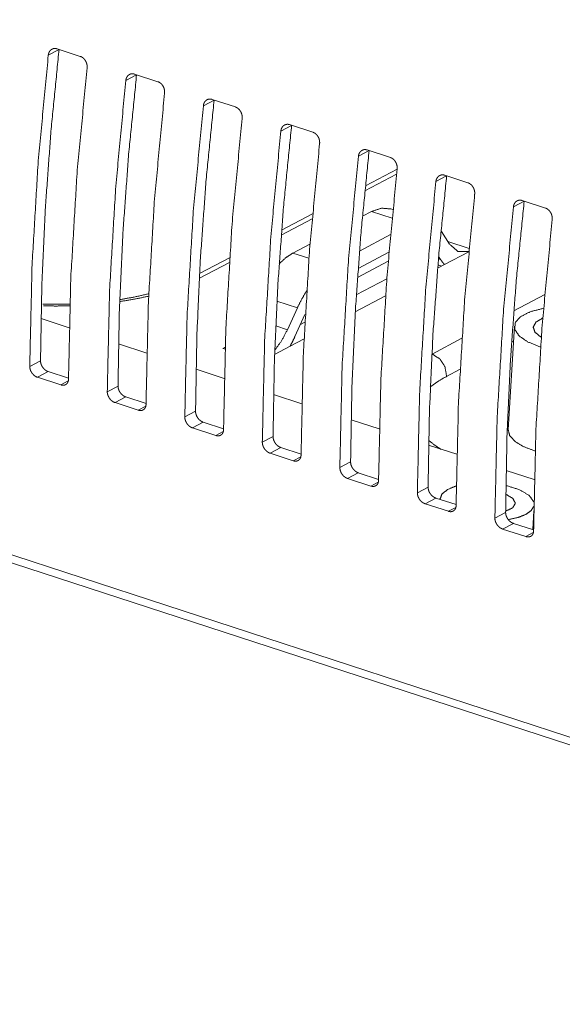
# Model space of a CAD drawing. Header units: millimetres. Extents: x 0 to 2122, y 0 to 1639.
# Tile 70 of 85: x 1370 to 1398, y 1207 to 1259. Entities that reach past the tile are written whole.
import ezdxf

# ---------------------------------------------------------------- set-up
doc = ezdxf.new("R2010")
doc.units = ezdxf.units.MM
doc.layers.add('1', color=7, linetype='Continuous', true_color=0xffffff)

msp = doc.modelspace()

# ---------------------------------------------------------------- linework, layer by layer
at = {"layer": '1', "color": 7, "linetype": 'Continuous', "lineweight": 13}
for p, q in [((1552.192, 1171.515), (1213.195, 1282.01)), ((1213.477, 1281.498), (1552.211, 1171.088)), ((1371.789, 1257.908), (1371.219, 1257.608)), ((1371.683, 1257.945), (1372.916, 1257.544)), ((1375.897, 1256.569), (1375.327, 1256.269)), ((1375.792, 1256.606), (1377.024, 1256.205)), ((1380.005, 1255.23), (1379.435, 1254.93)), ((1379.899, 1255.267), (1381.132, 1254.866)), ((1384.113, 1253.891), (1383.543, 1253.591)), ((1384.007, 1253.928), (1385.24, 1253.527)), ((1388.221, 1252.552), (1387.651, 1252.252)), ((1388.115, 1252.589), (1389.348, 1252.188)), ((1389.704, 1251.57), (1388.021, 1250.681)), ((1389.676, 1251.311), (1387.996, 1250.423)), ((1392.329, 1251.213), (1391.759, 1250.912)), ((1392.224, 1251.25), (1393.456, 1250.849)), ((1389.477, 1249.429), (1389.364, 1249.466)), ((1396.437, 1249.874), (1395.867, 1249.573)), ((1396.331, 1249.911), (1397.564, 1249.51)), ((1385.2, 1248.947), (1383.563, 1248.083)), ((1385.223, 1249.203), (1383.583, 1248.337)), ((1387.866, 1249.074), (1388.343, 1249.325)), ((1389.433, 1248.97), (1388.343, 1249.325)), ((1387.709, 1247.237), (1389.351, 1248.104)), ((1392.479, 1247.602), (1392.057, 1248.266)), ((1384.184, 1247.13), (1385.087, 1247.606)), ((1392.388, 1247.745), (1393.516, 1247.377)), ((1380.83, 1246.883), (1379.234, 1246.041)), ((1384.184, 1247.13), (1385.029, 1246.854)), ((1387.638, 1246.312), (1389.27, 1247.174)), ((1392.009, 1246.784), (1391.893, 1246.821)), ((1392.009, 1246.784), (1391.904, 1246.949)), ((1392.223, 1246.516), (1393.499, 1247.19)), ((1380.813, 1246.631), (1379.235, 1245.797)), ((1389.229, 1246.69), (1387.604, 1245.831)), ((1392.223, 1246.516), (1391.851, 1246.32)), ((1391.867, 1246.508), (1392.077, 1246.439)), ((1387.542, 1244.911), (1389.156, 1245.764)), ((1389.09, 1244.862), (1387.487, 1244.015)), ((1395.887, 1244.066), (1397.524, 1244.93)), ((1372.391, 1244.422), (1370.931, 1244.414)), ((1384.421, 1244.233), (1383.336, 1244.587)), ((1383.891, 1243.067), (1384.421, 1244.233)), ((1384.29, 1242.708), (1384.821, 1243.874)), ((1370.833, 1243.654), (1372.329, 1243.167)), ((1383.271, 1243.269), (1383.891, 1243.067)), ((1384.582, 1243.349), (1384.814, 1243.471)), ((1395.918, 1243.26), (1395.591, 1237.766)), ((1374.94, 1242.315), (1376.436, 1241.828)), ((1383.212, 1241.758), (1384.03, 1242.19)), ((1384.77, 1242.581), (1384.03, 1242.19)), ((1391.559, 1241.78), (1393.137, 1242.614)), ((1395.872, 1242.47), (1395.77, 1242.416)), ((1380.586, 1242.03), (1380.474, 1242.066)), ((1370.236, 1241.125), (1370.806, 1241.426)), ((1371.216, 1240.848), (1370.646, 1240.547)), ((1371.216, 1240.848), (1372.29, 1240.498)), ((1379.047, 1240.977), (1380.543, 1240.489)), ((1393.041, 1240.974), (1392.326, 1240.597)), ((1370.646, 1240.547), (1371.878, 1240.146)), ((1371.878, 1240.146), (1372.273, 1240.354)), ((1374.344, 1239.786), (1374.914, 1240.087)), ((1375.324, 1239.509), (1374.754, 1239.208)), ((1375.324, 1239.509), (1376.398, 1239.159)), ((1383.158, 1239.637), (1384.654, 1239.149)), ((1374.754, 1239.208), (1375.986, 1238.807)), ((1375.986, 1238.807), (1376.381, 1239.015)), ((1378.452, 1238.447), (1379.022, 1238.748)), ((1379.432, 1238.17), (1378.862, 1237.869)), ((1379.432, 1238.17), (1380.506, 1237.82)), ((1387.265, 1238.298), (1388.761, 1237.811)), ((1378.862, 1237.869), (1380.094, 1237.468)), ((1380.094, 1237.468), (1380.489, 1237.676)), ((1382.56, 1237.108), (1383.13, 1237.409)), ((1391.372, 1236.959), (1392.868, 1236.472)), ((1383.54, 1236.831), (1382.97, 1236.53)), ((1382.97, 1236.53), (1384.203, 1236.129)), ((1383.54, 1236.831), (1384.614, 1236.481)), ((1384.203, 1236.129), (1384.597, 1236.337)), ((1386.668, 1235.769), (1387.238, 1236.07)), ((1387.648, 1235.492), (1387.078, 1235.191)), ((1387.648, 1235.492), (1388.722, 1235.142)), ((1395.479, 1235.621), (1396.975, 1235.133)), ((1387.078, 1235.191), (1388.31, 1234.79)), ((1388.31, 1234.79), (1388.705, 1234.998)), ((1390.776, 1234.43), (1391.346, 1234.731)), ((1391.756, 1234.153), (1391.186, 1233.852)), ((1391.186, 1233.852), (1392.418, 1233.45)), ((1391.756, 1234.153), (1392.83, 1233.803)), ((1391.975, 1234.106), (1391.974, 1234.082)), ((1392.418, 1233.45), (1392.813, 1233.659)), ((1394.884, 1233.091), (1395.454, 1233.392)), ((1396.887, 1232.481), (1396.946, 1233.475)), ((1395.864, 1232.814), (1395.294, 1232.513)), ((1395.864, 1232.814), (1396.938, 1232.464)), ((1395.294, 1232.513), (1396.527, 1232.112)), ((1396.527, 1232.112), (1396.921, 1232.32))]:
    msp.add_line(p, q, dxfattribs=at)
for points, knots in [([(1371.789, 1257.908), (1371.369, 1253.7), (1371.065, 1249.544), (1370.877, 1245.45), (1370.806, 1241.426)], [0, 0, 0.256022, 0.508255, 0.756356, 1, 1]), ([(1371.219, 1257.608), (1371.226, 1257.653), (1371.237, 1257.697), (1371.244, 1257.718), (1371.252, 1257.738), (1371.261, 1257.758), (1371.27, 1257.778), (1371.292, 1257.814), (1371.317, 1257.846), (1371.331, 1257.862), (1371.346, 1257.876), (1371.361, 1257.889), (1371.377, 1257.902), (1371.41, 1257.923), (1371.445, 1257.94), (1371.464, 1257.947), (1371.483, 1257.953), (1371.502, 1257.957), (1371.521, 1257.961), (1371.541, 1257.963), (1371.561, 1257.964), (1371.581, 1257.964), (1371.602, 1257.963), (1371.643, 1257.956), (1371.683, 1257.945)], [0, 0, 0.069456, 0.136892, 0.170223, 0.203231, 0.236119, 0.268581, 0.332039, 0.394113, 0.424822, 0.455584, 0.485972, 0.516005, 0.575271, 0.634475, 0.664283, 0.694046, 0.72371, 0.75336, 0.783131, 0.813129, 0.843582, 0.874339, 0.936565, 1, 1]), ([(1371.219, 1257.608), (1370.687, 1252.009), (1370.359, 1246.508), (1370.236, 1241.125)], [0, 0, 0.340468, 0.674059, 1, 1]), ([(1372.916, 1257.544), (1372.956, 1257.528), (1372.995, 1257.508), (1373.014, 1257.497), (1373.033, 1257.485), (1373.051, 1257.471), (1373.069, 1257.456), (1373.103, 1257.425), (1373.135, 1257.39), (1373.15, 1257.371), (1373.164, 1257.351), (1373.178, 1257.331), (1373.191, 1257.311), (1373.214, 1257.268), (1373.233, 1257.223), (1373.238, 1257.211), (1373.242, 1257.199), (1373.246, 1257.188), (1373.25, 1257.176), (1373.256, 1257.152), (1373.262, 1257.129), (1373.267, 1257.105), (1373.271, 1257.081), (1373.274, 1257.057), (1373.275, 1257.033), (1373.276, 1256.985), (1373.273, 1256.938)], [0, 0, 0.056847, 0.114706, 0.14404, 0.173917, 0.204255, 0.234811, 0.29633, 0.358809, 0.39056, 0.422626, 0.454778, 0.48689, 0.551279, 0.61626, 0.632671, 0.649032, 0.665321, 0.681611, 0.714014, 0.746189, 0.778318, 0.81043, 0.842484, 0.874516, 0.937736, 1, 1]), ([(1373.273, 1256.938), (1372.741, 1251.339), (1372.413, 1245.838), (1372.29, 1240.456)], [0, 0, 0.340468, 0.674059, 1, 1]), ([(1375.327, 1256.269), (1374.795, 1250.67), (1374.467, 1245.169), (1374.344, 1239.786)], [0, 0, 0.340468, 0.674059, 1, 1]), ([(1375.897, 1256.569), (1375.477, 1252.361), (1375.173, 1248.205), (1374.985, 1244.111), (1374.914, 1240.087)], [0, 0, 0.256022, 0.508255, 0.756356, 1, 1]), ([(1375.327, 1256.269), (1375.334, 1256.314), (1375.345, 1256.358), (1375.352, 1256.379), (1375.36, 1256.399), (1375.369, 1256.419), (1375.378, 1256.439), (1375.4, 1256.475), (1375.425, 1256.507), (1375.439, 1256.523), (1375.454, 1256.537), (1375.469, 1256.55), (1375.485, 1256.563), (1375.518, 1256.584), (1375.553, 1256.601), (1375.572, 1256.608), (1375.591, 1256.614), (1375.61, 1256.618), (1375.629, 1256.622), (1375.649, 1256.624), (1375.669, 1256.625), (1375.689, 1256.625), (1375.71, 1256.624), (1375.751, 1256.617), (1375.791, 1256.606)], [0, 0, 0.069333, 0.136888, 0.170101, 0.203154, 0.235991, 0.268564, 0.331915, 0.393989, 0.424873, 0.455458, 0.485847, 0.515879, 0.57525, 0.634453, 0.664188, 0.69395, 0.723585, 0.753235, 0.783006, 0.813128, 0.843455, 0.87422, 0.936446, 1, 1]), ([(1377.024, 1256.205), (1377.064, 1256.189), (1377.103, 1256.17), (1377.122, 1256.158), (1377.141, 1256.145), (1377.159, 1256.132), (1377.177, 1256.117), (1377.211, 1256.086), (1377.243, 1256.051), (1377.258, 1256.032), (1377.272, 1256.012), (1377.286, 1255.992), (1377.299, 1255.972), (1377.322, 1255.929), (1377.341, 1255.884), (1377.346, 1255.872), (1377.35, 1255.86), (1377.354, 1255.849), (1377.358, 1255.837), (1377.364, 1255.813), (1377.37, 1255.79), (1377.375, 1255.766), (1377.379, 1255.742), (1377.382, 1255.718), (1377.383, 1255.694), (1377.384, 1255.646), (1377.381, 1255.599)], [0, 0, 0.056948, 0.114709, 0.144193, 0.173978, 0.204251, 0.234891, 0.296409, 0.358888, 0.390638, 0.422727, 0.454879, 0.48699, 0.55143, 0.61641, 0.632781, 0.649179, 0.665433, 0.681723, 0.71402, 0.746301, 0.77843, 0.810433, 0.842595, 0.874518, 0.937737, 1, 1]), ([(1377.381, 1255.599), (1376.849, 1250), (1376.521, 1244.499), (1376.398, 1239.117)], [0, 0, 0.340471, 0.67406, 1, 1]), ([(1380.005, 1255.23), (1379.585, 1251.022), (1379.281, 1246.866), (1379.093, 1242.772), (1379.022, 1238.748)], [0, 0, 0.256022, 0.508255, 0.756356, 1, 1]), ([(1379.435, 1254.93), (1379.442, 1254.975), (1379.453, 1255.019), (1379.46, 1255.04), (1379.468, 1255.06), (1379.477, 1255.08), (1379.486, 1255.1), (1379.508, 1255.136), (1379.533, 1255.168), (1379.547, 1255.184), (1379.562, 1255.198), (1379.577, 1255.211), (1379.593, 1255.223), (1379.626, 1255.245), (1379.661, 1255.262), (1379.68, 1255.269), (1379.699, 1255.275), (1379.718, 1255.279), (1379.737, 1255.283), (1379.757, 1255.285), (1379.777, 1255.286), (1379.797, 1255.286), (1379.818, 1255.284), (1379.859, 1255.278), (1379.899, 1255.267)], [0, 0, 0.069314, 0.13687, 0.170122, 0.203247, 0.236021, 0.268538, 0.33206, 0.394134, 0.424844, 0.455518, 0.485906, 0.515841, 0.575279, 0.634429, 0.66428, 0.694043, 0.723678, 0.753328, 0.783114, 0.813112, 0.843564, 0.874205, 0.936413, 1, 1]), ([(1379.435, 1254.93), (1378.903, 1249.331), (1378.575, 1243.83), (1378.452, 1238.447)], [0, 0, 0.340468, 0.674059, 1, 1]), ([(1381.132, 1254.866), (1381.172, 1254.85), (1381.211, 1254.83), (1381.23, 1254.819), (1381.249, 1254.807), (1381.267, 1254.793), (1381.285, 1254.778), (1381.319, 1254.747), (1381.351, 1254.712), (1381.366, 1254.693), (1381.38, 1254.673), (1381.394, 1254.653), (1381.407, 1254.632), (1381.43, 1254.59), (1381.449, 1254.545), (1381.454, 1254.533), (1381.458, 1254.521), (1381.462, 1254.51), (1381.466, 1254.498), (1381.472, 1254.474), (1381.478, 1254.451), (1381.483, 1254.427), (1381.487, 1254.403), (1381.49, 1254.379), (1381.491, 1254.355), (1381.492, 1254.307), (1381.489, 1254.26)], [0, 0, 0.056945, 0.1148, 0.144188, 0.174002, 0.204337, 0.234891, 0.296405, 0.35888, 0.390628, 0.422692, 0.454841, 0.487044, 0.551428, 0.616405, 0.632673, 0.649069, 0.665461, 0.681646, 0.714016, 0.746215, 0.778341, 0.810451, 0.842502, 0.874524, 0.93774, 1, 1]), ([(1381.489, 1254.26), (1380.957, 1248.661), (1380.629, 1243.16), (1380.506, 1237.778)], [0, 0, 0.340468, 0.674059, 1, 1]), ([(1383.543, 1253.591), (1383.011, 1247.992), (1382.683, 1242.491), (1382.56, 1237.108)], [0, 0, 0.340473, 0.674064, 1, 1]), ([(1384.113, 1253.891), (1383.693, 1249.683), (1383.389, 1245.527), (1383.201, 1241.433), (1383.13, 1237.409)], [0, 0, 0.256027, 0.50826, 0.756356, 1, 1]), ([(1383.543, 1253.591), (1383.55, 1253.636), (1383.561, 1253.68), (1383.568, 1253.701), (1383.576, 1253.721), (1383.585, 1253.741), (1383.595, 1253.76), (1383.616, 1253.797), (1383.641, 1253.829), (1383.655, 1253.845), (1383.67, 1253.859), (1383.685, 1253.872), (1383.701, 1253.885), (1383.734, 1253.906), (1383.769, 1253.923), (1383.788, 1253.93), (1383.807, 1253.936), (1383.826, 1253.94), (1383.845, 1253.944), (1383.865, 1253.946), (1383.885, 1253.947), (1383.905, 1253.947), (1383.926, 1253.946), (1383.967, 1253.939), (1384.007, 1253.928)], [0, 0, 0.069342, 0.136786, 0.170122, 0.203135, 0.236027, 0.268493, 0.331959, 0.394041, 0.424754, 0.455519, 0.485912, 0.515948, 0.575326, 0.634538, 0.664233, 0.694, 0.723668, 0.753321, 0.783096, 0.813098, 0.843554, 0.874323, 0.936557, 1, 1]), ([(1385.24, 1253.527), (1385.28, 1253.511), (1385.319, 1253.491), (1385.338, 1253.48), (1385.357, 1253.467), (1385.375, 1253.454), (1385.393, 1253.439), (1385.427, 1253.408), (1385.459, 1253.373), (1385.474, 1253.354), (1385.488, 1253.334), (1385.502, 1253.314), (1385.515, 1253.294), (1385.538, 1253.251), (1385.557, 1253.206), (1385.562, 1253.194), (1385.566, 1253.182), (1385.57, 1253.171), (1385.574, 1253.159), (1385.58, 1253.135), (1385.586, 1253.112), (1385.591, 1253.088), (1385.595, 1253.064), (1385.598, 1253.04), (1385.599, 1253.016), (1385.6, 1252.968), (1385.597, 1252.921)], [0, 0, 0.056947, 0.114707, 0.144039, 0.173915, 0.204187, 0.234811, 0.296333, 0.358818, 0.390551, 0.422639, 0.45479, 0.4869, 0.551339, 0.616274, 0.632684, 0.649044, 0.665333, 0.681623, 0.714024, 0.746198, 0.778326, 0.810328, 0.84249, 0.874521, 0.937629, 1, 1]), ([(1385.597, 1252.921), (1385.065, 1247.322), (1384.737, 1241.821), (1384.614, 1236.439)], [0, 0, 0.340468, 0.674059, 1, 1]), ([(1388.221, 1252.552), (1387.801, 1248.344), (1387.497, 1244.188), (1387.309, 1240.094), (1387.238, 1236.07)], [0, 0, 0.256022, 0.508255, 0.756356, 1, 1]), ([(1387.651, 1252.252), (1387.658, 1252.297), (1387.669, 1252.341), (1387.676, 1252.362), (1387.684, 1252.382), (1387.693, 1252.402), (1387.703, 1252.422), (1387.724, 1252.458), (1387.749, 1252.49), (1387.763, 1252.506), (1387.778, 1252.52), (1387.793, 1252.533), (1387.809, 1252.545), (1387.842, 1252.567), (1387.877, 1252.584), (1387.896, 1252.591), (1387.915, 1252.597), (1387.934, 1252.601), (1387.953, 1252.605), (1387.973, 1252.607), (1387.993, 1252.608), (1388.013, 1252.608), (1388.034, 1252.606), (1388.075, 1252.6), (1388.116, 1252.589)], [0, 0, 0.069355, 0.136882, 0.170134, 0.2031, 0.236039, 0.268612, 0.331966, 0.393965, 0.424768, 0.455442, 0.485832, 0.515964, 0.575126, 0.634444, 0.664179, 0.694062, 0.723698, 0.753226, 0.782998, 0.813121, 0.843449, 0.874338, 0.936444, 1, 1]), ([(1387.651, 1252.252), (1387.119, 1246.653), (1386.791, 1241.152), (1386.668, 1235.769)], [0, 0, 0.340468, 0.674059, 1, 1]), ([(1389.348, 1252.188), (1389.388, 1252.172), (1389.427, 1252.152), (1389.446, 1252.141), (1389.465, 1252.128), (1389.483, 1252.115), (1389.501, 1252.1), (1389.535, 1252.069), (1389.567, 1252.034), (1389.582, 1252.015), (1389.596, 1251.995), (1389.61, 1251.975), (1389.623, 1251.954), (1389.646, 1251.912), (1389.665, 1251.867), (1389.67, 1251.855), (1389.674, 1251.843), (1389.678, 1251.832), (1389.682, 1251.82), (1389.688, 1251.796), (1389.694, 1251.773), (1389.699, 1251.749), (1389.703, 1251.725), (1389.706, 1251.701), (1389.707, 1251.677), (1389.708, 1251.629), (1389.705, 1251.582)], [0, 0, 0.056749, 0.114613, 0.144006, 0.173976, 0.204163, 0.234807, 0.296331, 0.358815, 0.3905, 0.422657, 0.454812, 0.486926, 0.55132, 0.616351, 0.632762, 0.649125, 0.665415, 0.681674, 0.714005, 0.746263, 0.778395, 0.810401, 0.842579, 0.874497, 0.937723, 1, 1]), ([(1389.705, 1251.582), (1389.173, 1245.983), (1388.845, 1240.482), (1388.722, 1235.1)], [0, 0, 0.340472, 0.674063, 1, 1]), ([(1392.329, 1251.213), (1391.909, 1247.005), (1391.605, 1242.849), (1391.417, 1238.755), (1391.346, 1234.731)], [0, 0, 0.256022, 0.508255, 0.756356, 1, 1]), ([(1391.759, 1250.913), (1391.766, 1250.958), (1391.777, 1251.002), (1391.784, 1251.023), (1391.792, 1251.043), (1391.801, 1251.063), (1391.811, 1251.082), (1391.832, 1251.119), (1391.857, 1251.151), (1391.871, 1251.167), (1391.886, 1251.181), (1391.901, 1251.194), (1391.917, 1251.207), (1391.95, 1251.228), (1391.985, 1251.245), (1392.004, 1251.252), (1392.023, 1251.258), (1392.042, 1251.262), (1392.061, 1251.266), (1392.081, 1251.268), (1392.101, 1251.269), (1392.121, 1251.269), (1392.142, 1251.267), (1392.183, 1251.261), (1392.223, 1251.25)], [0, 0, 0.069354, 0.136881, 0.170133, 0.203303, 0.236141, 0.268604, 0.332063, 0.394062, 0.424939, 0.455437, 0.485826, 0.516034, 0.575405, 0.634444, 0.664179, 0.694062, 0.723697, 0.753247, 0.783266, 0.81314, 0.843469, 0.874358, 0.936444, 1, 1]), ([(1391.759, 1250.913), (1391.227, 1245.314), (1390.899, 1239.813), (1390.776, 1234.43)], [0, 0, 0.340467, 0.674058, 1, 1]), ([(1393.456, 1250.849), (1393.496, 1250.833), (1393.535, 1250.813), (1393.554, 1250.802), (1393.573, 1250.789), (1393.591, 1250.776), (1393.609, 1250.761), (1393.643, 1250.73), (1393.675, 1250.695), (1393.69, 1250.676), (1393.704, 1250.656), (1393.718, 1250.636), (1393.731, 1250.615), (1393.754, 1250.573), (1393.773, 1250.528), (1393.778, 1250.516), (1393.782, 1250.504), (1393.786, 1250.493), (1393.79, 1250.481), (1393.796, 1250.457), (1393.802, 1250.434), (1393.807, 1250.41), (1393.811, 1250.386), (1393.814, 1250.362), (1393.815, 1250.338), (1393.816, 1250.29), (1393.813, 1250.243)], [0, 0, 0.05695, 0.114615, 0.144193, 0.173919, 0.20417, 0.234811, 0.296332, 0.358812, 0.390631, 0.422569, 0.454721, 0.486927, 0.551421, 0.616259, 0.63267, 0.649031, 0.665424, 0.681578, 0.714011, 0.746162, 0.778291, 0.810438, 0.84248, 0.874505, 0.937727, 1, 1]), ([(1393.813, 1250.243), (1393.281, 1244.644), (1392.953, 1239.143), (1392.83, 1233.761)], [0, 0, 0.340467, 0.674058, 1, 1]), ([(1388.343, 1249.325), (1388.875, 1249.505), (1389.364, 1249.466)], [0, 0, 0.53355, 1, 1]), ([(1395.867, 1249.574), (1395.335, 1243.975), (1395.007, 1238.474), (1394.884, 1233.091)], [0, 0, 0.340473, 0.674063, 1, 1]), ([(1396.437, 1249.874), (1396.017, 1245.666), (1395.713, 1241.51), (1395.525, 1237.416), (1395.454, 1233.392)], [0, 0, 0.256027, 0.50826, 0.756356, 1, 1]), ([(1395.867, 1249.574), (1395.874, 1249.619), (1395.885, 1249.663), (1395.892, 1249.684), (1395.9, 1249.704), (1395.909, 1249.724), (1395.919, 1249.743), (1395.94, 1249.78), (1395.966, 1249.812), (1395.979, 1249.828), (1395.994, 1249.842), (1396.009, 1249.855), (1396.025, 1249.867), (1396.058, 1249.889), (1396.093, 1249.906), (1396.112, 1249.913), (1396.131, 1249.919), (1396.15, 1249.923), (1396.17, 1249.927), (1396.189, 1249.929), (1396.209, 1249.93), (1396.229, 1249.93), (1396.25, 1249.929), (1396.291, 1249.922), (1396.331, 1249.911)], [0, 0, 0.069325, 0.136861, 0.170118, 0.203176, 0.236019, 0.268486, 0.331954, 0.394113, 0.424919, 0.455598, 0.485991, 0.51593, 0.57531, 0.634411, 0.664384, 0.693996, 0.723665, 0.753442, 0.783217, 0.813096, 0.843677, 0.874322, 0.936436, 1, 1]), ([(1397.564, 1249.51), (1397.604, 1249.494), (1397.643, 1249.474), (1397.662, 1249.463), (1397.681, 1249.45), (1397.699, 1249.437), (1397.717, 1249.422), (1397.751, 1249.391), (1397.783, 1249.356), (1397.798, 1249.337), (1397.812, 1249.317), (1397.826, 1249.297), (1397.839, 1249.276), (1397.862, 1249.234), (1397.881, 1249.189), (1397.886, 1249.177), (1397.89, 1249.165), (1397.894, 1249.154), (1397.898, 1249.142), (1397.904, 1249.118), (1397.91, 1249.095), (1397.915, 1249.071), (1397.919, 1249.047), (1397.922, 1249.023), (1397.924, 1248.999), (1397.924, 1248.951), (1397.921, 1248.904)], [0, 0, 0.056981, 0.114785, 0.144171, 0.173954, 0.204311, 0.234848, 0.296285, 0.358757, 0.390572, 0.422723, 0.454871, 0.486978, 0.55136, 0.61629, 0.632698, 0.649057, 0.665344, 0.681666, 0.714035, 0.746232, 0.778357, 0.810357, 0.842503, 0.874541, 0.937642, 1, 1]), ([(1397.921, 1248.904), (1397.389, 1243.305), (1397.061, 1237.804), (1396.938, 1232.422)], [0, 0, 0.340468, 0.674059, 1, 1]), ([(1392.057, 1248.266), (1392.042, 1248.289), (1392.027, 1248.311)], [0, 0, 0.501702, 1, 1]), ([(1393.501, 1247.214), (1392.925, 1247.216), (1392.479, 1247.602)], [0, 0, 0.494256, 1, 1]), ([(1383.454, 1246.561), (1383.817, 1246.89), (1384.184, 1247.129)], [0, 0, 0.527619, 1, 1]), ([(1392.223, 1246.516), (1392.111, 1246.64), (1392.009, 1246.784)], [0, 0, 0.487135, 1, 1]), ([(1376.536, 1244.843), (1375.786, 1244.687), (1375, 1244.558)], [0, 0, 0.489936, 1, 1]), ([(1376.565, 1244.977), (1375.768, 1244.797), (1375.043, 1244.668)], [0, 0, 0.52585, 1, 1]), ([(1384.911, 1245.132), (1384.654, 1244.7), (1384.421, 1244.233)], [0, 0, 0.491045, 1, 1]), ([(1372.358, 1244.334), (1371.663, 1244.323), (1370.962, 1244.329)], [0, 0, 0.497893, 1, 1]), ([(1397.461, 1244.201), (1396.761, 1244.021), (1396.247, 1243.761), (1395.965, 1243.441), (1395.938, 1243.091), (1396.169, 1242.739), (1396.638, 1242.417), (1397.304, 1242.153)], [0, 0, 0.191037, 0.343267, 0.456012, 0.548996, 0.660199, 0.810539, 1, 1]), ([(1397.341, 1242.668), (1397.016, 1242.928), (1396.917, 1243.206), (1397.057, 1243.469), (1397.419, 1243.685)], [0, 0, 0.290884, 0.496939, 0.705185, 1, 1]), ([(1383.891, 1243.067), (1383.579, 1242.48), (1383.22, 1241.982)], [0, 0, 0.519802, 1, 1]), ([(1384.29, 1242.708), (1384.164, 1242.444), (1384.03, 1242.19)], [0, 0, 0.504179, 1, 1]), ([(1380.474, 1242.066), (1380.532, 1242.098), (1380.59, 1242.134)], [0, 0, 0.493839, 1, 1]), ([(1391.559, 1241.78), (1391.962, 1241.524), (1392.243, 1241.091), (1392.326, 1240.597)], [0, 0, 0.31984, 0.665144, 1, 1]), ([(1370.646, 1240.547), (1370.606, 1240.563), (1370.566, 1240.582), (1370.546, 1240.593), (1370.527, 1240.605), (1370.507, 1240.618), (1370.489, 1240.633), (1370.452, 1240.663), (1370.418, 1240.697), (1370.401, 1240.714), (1370.385, 1240.733), (1370.37, 1240.752), (1370.356, 1240.772), (1370.329, 1240.813), (1370.305, 1240.856), (1370.299, 1240.867), (1370.294, 1240.878), (1370.289, 1240.889), (1370.284, 1240.9), (1370.275, 1240.922), (1370.267, 1240.945), (1370.26, 1240.967), (1370.254, 1240.99), (1370.248, 1241.013), (1370.244, 1241.036), (1370.238, 1241.081), (1370.236, 1241.125)], [0, 0, 0.057497, 0.116323, 0.146414, 0.176898, 0.207982, 0.239347, 0.302345, 0.36635, 0.39873, 0.431486, 0.464205, 0.496781, 0.561812, 0.627098, 0.643329, 0.65966, 0.675897, 0.692056, 0.724077, 0.755732, 0.787243, 0.818484, 0.849668, 0.880575, 0.941004, 1, 1]), ([(1370.806, 1241.426), (1370.808, 1241.382), (1370.814, 1241.337), (1370.818, 1241.314), (1370.823, 1241.292), (1370.829, 1241.269), (1370.837, 1241.246), (1370.854, 1241.201), (1370.874, 1241.158), (1370.886, 1241.136), (1370.898, 1241.115), (1370.911, 1241.094), (1370.925, 1241.073), (1370.955, 1241.035), (1370.987, 1240.998), (1371.004, 1240.981), (1371.022, 1240.964), (1371.04, 1240.949), (1371.058, 1240.934), (1371.077, 1240.92), (1371.096, 1240.907), (1371.116, 1240.895), (1371.135, 1240.883), (1371.176, 1240.864), (1371.216, 1240.848)], [0, 0, 0.05878, 0.118776, 0.149341, 0.180287, 0.211878, 0.243601, 0.30741, 0.371767, 0.404386, 0.437264, 0.470035, 0.502645, 0.567691, 0.632511, 0.664942, 0.697076, 0.728798, 0.760162, 0.791221, 0.822002, 0.852639, 0.882937, 0.942357, 1, 1]), ([(1391.463, 1240.034), (1391.862, 1240.325), (1392.326, 1240.597)], [0, 0, 0.477895, 1, 1]), ([(1372.29, 1240.456), (1372.288, 1240.413), (1372.282, 1240.372), (1372.278, 1240.352), (1372.272, 1240.333), (1372.266, 1240.314), (1372.259, 1240.296), (1372.241, 1240.262), (1372.221, 1240.232), (1372.209, 1240.218), (1372.197, 1240.205), (1372.183, 1240.192), (1372.169, 1240.181), (1372.14, 1240.162), (1372.107, 1240.146), (1372.09, 1240.14), (1372.073, 1240.135), (1372.055, 1240.131), (1372.036, 1240.128), (1372.018, 1240.126), (1371.998, 1240.126), (1371.979, 1240.126), (1371.959, 1240.128), (1371.919, 1240.135), (1371.878, 1240.146)], [0, 0, 0.069795, 0.136998, 0.169747, 0.202273, 0.234341, 0.265916, 0.327367, 0.387156, 0.416821, 0.44637, 0.475545, 0.504576, 0.562392, 0.620604, 0.65013, 0.679926, 0.709907, 0.740072, 0.770557, 0.801736, 0.833309, 0.865655, 0.931677, 1, 1]), ([(1374.914, 1240.087), (1374.916, 1240.043), (1374.922, 1239.998), (1374.926, 1239.976), (1374.931, 1239.953), (1374.937, 1239.93), (1374.945, 1239.907), (1374.962, 1239.862), (1374.982, 1239.819), (1374.994, 1239.797), (1375.006, 1239.776), (1375.019, 1239.755), (1375.033, 1239.734), (1375.063, 1239.696), (1375.095, 1239.659), (1375.112, 1239.642), (1375.13, 1239.625), (1375.148, 1239.61), (1375.166, 1239.595), (1375.185, 1239.581), (1375.204, 1239.568), (1375.224, 1239.556), (1375.243, 1239.544), (1375.284, 1239.525), (1375.324, 1239.509)], [0, 0, 0.058886, 0.118879, 0.149334, 0.180385, 0.211868, 0.243622, 0.307389, 0.371841, 0.404413, 0.437233, 0.470095, 0.502765, 0.567653, 0.632552, 0.664902, 0.69711, 0.72884, 0.760203, 0.791238, 0.822016, 0.852651, 0.883043, 0.94236, 1, 1]), ([(1374.754, 1239.208), (1374.714, 1239.224), (1374.674, 1239.243), (1374.654, 1239.254), (1374.635, 1239.266), (1374.615, 1239.279), (1374.597, 1239.293), (1374.56, 1239.324), (1374.526, 1239.357), (1374.509, 1239.375), (1374.493, 1239.394), (1374.478, 1239.413), (1374.463, 1239.433), (1374.437, 1239.474), (1374.413, 1239.517), (1374.407, 1239.528), (1374.402, 1239.539), (1374.397, 1239.55), (1374.392, 1239.561), (1374.383, 1239.583), (1374.375, 1239.606), (1374.368, 1239.628), (1374.362, 1239.651), (1374.356, 1239.674), (1374.352, 1239.697), (1374.346, 1239.742), (1374.344, 1239.786)], [0, 0, 0.057534, 0.116357, 0.146352, 0.176928, 0.207948, 0.239224, 0.302304, 0.366228, 0.398681, 0.431447, 0.464165, 0.496717, 0.561836, 0.626971, 0.643348, 0.659678, 0.675869, 0.691971, 0.72395, 0.755744, 0.78722, 0.81849, 0.849565, 0.880471, 0.941006, 1, 1]), ([(1376.398, 1239.117), (1376.396, 1239.074), (1376.39, 1239.033), (1376.386, 1239.013), (1376.38, 1238.994), (1376.374, 1238.975), (1376.367, 1238.957), (1376.349, 1238.923), (1376.329, 1238.893), (1376.317, 1238.879), (1376.305, 1238.866), (1376.291, 1238.853), (1376.277, 1238.842), (1376.248, 1238.823), (1376.215, 1238.807), (1376.198, 1238.801), (1376.181, 1238.796), (1376.163, 1238.792), (1376.144, 1238.789), (1376.126, 1238.787), (1376.106, 1238.787), (1376.087, 1238.787), (1376.067, 1238.789), (1376.027, 1238.795), (1375.986, 1238.807)], [0, 0, 0.069658, 0.136838, 0.169746, 0.202105, 0.234342, 0.265916, 0.327302, 0.387164, 0.416742, 0.446289, 0.475562, 0.504591, 0.562292, 0.620444, 0.65014, 0.679897, 0.709746, 0.73993, 0.770547, 0.801586, 0.833292, 0.865626, 0.931645, 1, 1]), ([(1379.022, 1238.748), (1379.024, 1238.704), (1379.03, 1238.659), (1379.034, 1238.636), (1379.039, 1238.614), (1379.046, 1238.591), (1379.053, 1238.568), (1379.07, 1238.523), (1379.09, 1238.479), (1379.102, 1238.458), (1379.114, 1238.437), (1379.127, 1238.416), (1379.141, 1238.395), (1379.171, 1238.357), (1379.203, 1238.32), (1379.22, 1238.303), (1379.238, 1238.286), (1379.256, 1238.271), (1379.274, 1238.256), (1379.293, 1238.242), (1379.312, 1238.229), (1379.332, 1238.217), (1379.351, 1238.205), (1379.392, 1238.186), (1379.432, 1238.17)], [0, 0, 0.058774, 0.118751, 0.149333, 0.180383, 0.211865, 0.243584, 0.307348, 0.371798, 0.404369, 0.437188, 0.470015, 0.502621, 0.567661, 0.632402, 0.664829, 0.69696, 0.728762, 0.760123, 0.791091, 0.82193, 0.852506, 0.882896, 0.94226, 1, 1]), ([(1378.862, 1237.869), (1378.822, 1237.885), (1378.782, 1237.904), (1378.762, 1237.915), (1378.743, 1237.927), (1378.724, 1237.94), (1378.705, 1237.954), (1378.668, 1237.985), (1378.634, 1238.019), (1378.617, 1238.036), (1378.601, 1238.055), (1378.586, 1238.074), (1378.571, 1238.094), (1378.545, 1238.135), (1378.521, 1238.178), (1378.515, 1238.189), (1378.51, 1238.2), (1378.505, 1238.211), (1378.5, 1238.222), (1378.491, 1238.244), (1378.483, 1238.267), (1378.476, 1238.289), (1378.47, 1238.312), (1378.464, 1238.335), (1378.46, 1238.358), (1378.454, 1238.403), (1378.452, 1238.447)], [0, 0, 0.057501, 0.11623, 0.146324, 0.176809, 0.207833, 0.2392, 0.302356, 0.366286, 0.398742, 0.431428, 0.464149, 0.496792, 0.561826, 0.626967, 0.643297, 0.659676, 0.675869, 0.692029, 0.724052, 0.755709, 0.787221, 0.818494, 0.849654, 0.880455, 0.940996, 1, 1]), ([(1380.506, 1237.778), (1380.504, 1237.735), (1380.498, 1237.694), (1380.494, 1237.674), (1380.488, 1237.655), (1380.482, 1237.636), (1380.474, 1237.618), (1380.457, 1237.584), (1380.437, 1237.554), (1380.425, 1237.54), (1380.413, 1237.527), (1380.399, 1237.514), (1380.385, 1237.503), (1380.356, 1237.484), (1380.323, 1237.468), (1380.306, 1237.462), (1380.289, 1237.457), (1380.271, 1237.453), (1380.252, 1237.45), (1380.234, 1237.448), (1380.214, 1237.448), (1380.195, 1237.448), (1380.175, 1237.45), (1380.135, 1237.456), (1380.094, 1237.468)], [0, 0, 0.069793, 0.136994, 0.169873, 0.202268, 0.234335, 0.266084, 0.327472, 0.387148, 0.416812, 0.446359, 0.475723, 0.504754, 0.562381, 0.620592, 0.650162, 0.67992, 0.7099, 0.740064, 0.770682, 0.801725, 0.833432, 0.865643, 0.931773, 1, 1]), ([(1395.591, 1237.766), (1395.674, 1237.452), (1395.954, 1237.148), (1396.412, 1236.873), (1397.017, 1236.647)], [0, 0, 0.169125, 0.384746, 0.663211, 1, 1]), ([(1382.97, 1236.53), (1382.93, 1236.546), (1382.89, 1236.565), (1382.87, 1236.576), (1382.851, 1236.588), (1382.832, 1236.601), (1382.813, 1236.615), (1382.776, 1236.646), (1382.742, 1236.679), (1382.725, 1236.697), (1382.709, 1236.716), (1382.694, 1236.735), (1382.68, 1236.755), (1382.653, 1236.796), (1382.629, 1236.839), (1382.623, 1236.85), (1382.618, 1236.861), (1382.613, 1236.872), (1382.608, 1236.883), (1382.599, 1236.905), (1382.591, 1236.928), (1382.584, 1236.95), (1382.578, 1236.973), (1382.572, 1236.996), (1382.568, 1237.019), (1382.562, 1237.064), (1382.56, 1237.108)], [0, 0, 0.057493, 0.116313, 0.146307, 0.176881, 0.207962, 0.239325, 0.302317, 0.366317, 0.398695, 0.431376, 0.464092, 0.496731, 0.561848, 0.62698, 0.643356, 0.659587, 0.675877, 0.691978, 0.723955, 0.755748, 0.787152, 0.818391, 0.849571, 0.880476, 0.941009, 1, 1]), ([(1383.13, 1237.409), (1383.132, 1237.365), (1383.138, 1237.32), (1383.142, 1237.297), (1383.147, 1237.275), (1383.153, 1237.252), (1383.161, 1237.229), (1383.178, 1237.184), (1383.198, 1237.141), (1383.21, 1237.119), (1383.222, 1237.098), (1383.235, 1237.077), (1383.249, 1237.056), (1383.279, 1237.018), (1383.311, 1236.981), (1383.328, 1236.964), (1383.346, 1236.947), (1383.364, 1236.932), (1383.382, 1236.917), (1383.401, 1236.903), (1383.42, 1236.89), (1383.44, 1236.878), (1383.459, 1236.866), (1383.5, 1236.847), (1383.54, 1236.831)], [0, 0, 0.058885, 0.118876, 0.149439, 0.180382, 0.211864, 0.243722, 0.307487, 0.371838, 0.40441, 0.437229, 0.470091, 0.50276, 0.567734, 0.632549, 0.664977, 0.697108, 0.728755, 0.760116, 0.791239, 0.822017, 0.852651, 0.882947, 0.942362, 1, 1]), ([(1392.015, 1236.739), (1391.775, 1236.898), (1391.373, 1237.206)], [0, 0, 0.362373, 1, 1]), ([(1384.614, 1236.439), (1384.612, 1236.396), (1384.606, 1236.355), (1384.602, 1236.335), (1384.596, 1236.316), (1384.59, 1236.297), (1384.583, 1236.279), (1384.565, 1236.245), (1384.545, 1236.215), (1384.533, 1236.201), (1384.521, 1236.188), (1384.507, 1236.175), (1384.494, 1236.164), (1384.464, 1236.145), (1384.431, 1236.129), (1384.414, 1236.123), (1384.397, 1236.118), (1384.379, 1236.114), (1384.36, 1236.111), (1384.342, 1236.109), (1384.323, 1236.109), (1384.303, 1236.109), (1384.283, 1236.111), (1384.243, 1236.117), (1384.202, 1236.129)], [0, 0, 0.06979, 0.136969, 0.169745, 0.202232, 0.234341, 0.265914, 0.327299, 0.387159, 0.416822, 0.446276, 0.475548, 0.504577, 0.562388, 0.620597, 0.65012, 0.679914, 0.709893, 0.740055, 0.770538, 0.80158, 0.833286, 0.86563, 0.931646, 1, 1]), ([(1387.238, 1236.07), (1387.24, 1236.026), (1387.246, 1235.981), (1387.25, 1235.958), (1387.255, 1235.936), (1387.262, 1235.913), (1387.269, 1235.89), (1387.286, 1235.845), (1387.306, 1235.801), (1387.318, 1235.78), (1387.33, 1235.759), (1387.343, 1235.738), (1387.357, 1235.717), (1387.387, 1235.679), (1387.419, 1235.642), (1387.436, 1235.625), (1387.454, 1235.608), (1387.472, 1235.593), (1387.49, 1235.578), (1387.509, 1235.564), (1387.528, 1235.551), (1387.548, 1235.538), (1387.567, 1235.527), (1387.608, 1235.508), (1387.648, 1235.492)], [0, 0, 0.058774, 0.118765, 0.149326, 0.180377, 0.211858, 0.243545, 0.307387, 0.371837, 0.404408, 0.437227, 0.469936, 0.502696, 0.567581, 0.632551, 0.664822, 0.697109, 0.728672, 0.760033, 0.791244, 0.82193, 0.852564, 0.8829, 0.942363, 1, 1]), ([(1387.078, 1235.191), (1387.038, 1235.207), (1386.998, 1235.226), (1386.978, 1235.237), (1386.959, 1235.249), (1386.94, 1235.262), (1386.921, 1235.276), (1386.884, 1235.307), (1386.85, 1235.34), (1386.833, 1235.358), (1386.817, 1235.377), (1386.802, 1235.396), (1386.788, 1235.416), (1386.761, 1235.457), (1386.737, 1235.5), (1386.731, 1235.511), (1386.726, 1235.522), (1386.721, 1235.533), (1386.716, 1235.544), (1386.707, 1235.566), (1386.699, 1235.589), (1386.692, 1235.611), (1386.686, 1235.634), (1386.68, 1235.657), (1386.676, 1235.68), (1386.67, 1235.725), (1386.668, 1235.769)], [0, 0, 0.057535, 0.116359, 0.146354, 0.176837, 0.207858, 0.239222, 0.302303, 0.366228, 0.398681, 0.431448, 0.464166, 0.496718, 0.561839, 0.626974, 0.643352, 0.659682, 0.675874, 0.691931, 0.724054, 0.755745, 0.787221, 0.818491, 0.849542, 0.880469, 0.941006, 1, 1]), ([(1388.722, 1235.1), (1388.72, 1235.057), (1388.714, 1235.016), (1388.71, 1234.996), (1388.704, 1234.977), (1388.698, 1234.958), (1388.691, 1234.94), (1388.673, 1234.906), (1388.653, 1234.876), (1388.641, 1234.862), (1388.629, 1234.849), (1388.615, 1234.836), (1388.602, 1234.825), (1388.572, 1234.806), (1388.539, 1234.79), (1388.522, 1234.784), (1388.505, 1234.779), (1388.487, 1234.775), (1388.468, 1234.772), (1388.45, 1234.77), (1388.431, 1234.77), (1388.411, 1234.77), (1388.391, 1234.772), (1388.351, 1234.778), (1388.31, 1234.79)], [0, 0, 0.069784, 0.136958, 0.169862, 0.202254, 0.234401, 0.265972, 0.327475, 0.387068, 0.416814, 0.446266, 0.475627, 0.504654, 0.56246, 0.620485, 0.650178, 0.679803, 0.709779, 0.73996, 0.770441, 0.80161, 0.833313, 0.865644, 0.931522, 1, 1]), ([(1396.952, 1233.941), (1396.709, 1234.287), (1396.192, 1234.593), (1395.466, 1234.822)], [0, 0, 0.23722, 0.573521, 1, 1]), ([(1391.186, 1233.852), (1391.146, 1233.868), (1391.106, 1233.887), (1391.086, 1233.898), (1391.067, 1233.91), (1391.048, 1233.923), (1391.029, 1233.937), (1390.992, 1233.968), (1390.958, 1234.001), (1390.941, 1234.019), (1390.925, 1234.038), (1390.91, 1234.057), (1390.896, 1234.077), (1390.869, 1234.118), (1390.845, 1234.161), (1390.839, 1234.172), (1390.834, 1234.183), (1390.829, 1234.194), (1390.824, 1234.205), (1390.815, 1234.227), (1390.807, 1234.25), (1390.8, 1234.272), (1390.794, 1234.295), (1390.788, 1234.318), (1390.784, 1234.341), (1390.778, 1234.386), (1390.776, 1234.43)], [0, 0, 0.057598, 0.116322, 0.146413, 0.176802, 0.207914, 0.239189, 0.30234, 0.366264, 0.398717, 0.431471, 0.46412, 0.496761, 0.561849, 0.62693, 0.643357, 0.659688, 0.675833, 0.69208, 0.724059, 0.75575, 0.787226, 0.818496, 0.849653, 0.88058, 0.941006, 1, 1]), ([(1391.346, 1234.731), (1391.348, 1234.687), (1391.354, 1234.642), (1391.358, 1234.619), (1391.363, 1234.597), (1391.37, 1234.574), (1391.377, 1234.551), (1391.394, 1234.506), (1391.414, 1234.462), (1391.426, 1234.441), (1391.438, 1234.42), (1391.451, 1234.399), (1391.465, 1234.378), (1391.495, 1234.34), (1391.527, 1234.303), (1391.544, 1234.286), (1391.562, 1234.269), (1391.58, 1234.254), (1391.598, 1234.239), (1391.617, 1234.225), (1391.636, 1234.212), (1391.656, 1234.2), (1391.675, 1234.188), (1391.716, 1234.169), (1391.756, 1234.153)], [0, 0, 0.058777, 0.118771, 0.149334, 0.180386, 0.211869, 0.243624, 0.307391, 0.371844, 0.404417, 0.437238, 0.469949, 0.502619, 0.567729, 0.632474, 0.664826, 0.697039, 0.728842, 0.760204, 0.791174, 0.821925, 0.852502, 0.882894, 0.94236, 1, 1]), ([(1392.838, 1234.793), (1392.371, 1234.602), (1392.075, 1234.359), (1391.974, 1234.082)], [0, 0, 0.426721, 0.751009, 1, 1]), ([(1395.454, 1233.457), (1395.833, 1233.641), (1395.968, 1233.881), (1395.836, 1234.135), (1395.461, 1234.357)], [0, 0, 0.296464, 0.490737, 0.692299, 1, 1]), ([(1392.83, 1233.761), (1392.828, 1233.718), (1392.822, 1233.677), (1392.818, 1233.657), (1392.812, 1233.638), (1392.806, 1233.619), (1392.799, 1233.601), (1392.781, 1233.567), (1392.761, 1233.537), (1392.749, 1233.523), (1392.737, 1233.51), (1392.723, 1233.497), (1392.709, 1233.486), (1392.68, 1233.467), (1392.647, 1233.451), (1392.63, 1233.445), (1392.613, 1233.44), (1392.595, 1233.436), (1392.576, 1233.433), (1392.558, 1233.431), (1392.539, 1233.431), (1392.519, 1233.431), (1392.499, 1233.433), (1392.459, 1233.44), (1392.418, 1233.45)], [0, 0, 0.06977, 0.13698, 0.169753, 0.202201, 0.234306, 0.265876, 0.327374, 0.387117, 0.416691, 0.446326, 0.475595, 0.504705, 0.562212, 0.620536, 0.650228, 0.679852, 0.709828, 0.739987, 0.770467, 0.80164, 0.833342, 0.865682, 0.931559, 1, 1]), ([(1395.454, 1233.392), (1395.456, 1233.348), (1395.462, 1233.303), (1395.466, 1233.28), (1395.471, 1233.258), (1395.478, 1233.235), (1395.485, 1233.212), (1395.502, 1233.167), (1395.522, 1233.123), (1395.534, 1233.102), (1395.546, 1233.081), (1395.56, 1233.06), (1395.573, 1233.039), (1395.603, 1233.001), (1395.635, 1232.964), (1395.652, 1232.947), (1395.67, 1232.93), (1395.688, 1232.915), (1395.706, 1232.9), (1395.725, 1232.886), (1395.744, 1232.873), (1395.764, 1232.86), (1395.783, 1232.849), (1395.824, 1232.83), (1395.864, 1232.814)], [0, 0, 0.058886, 0.118878, 0.14944, 0.180384, 0.211867, 0.243725, 0.307491, 0.371843, 0.404415, 0.437235, 0.470155, 0.502701, 0.567809, 0.632552, 0.665058, 0.69711, 0.72884, 0.760201, 0.791236, 0.822105, 0.852554, 0.882945, 0.942361, 1, 1]), ([(1395.608, 1233.013), (1396.116, 1233.125), (1396.525, 1233.288)], [0, 0, 0.541987, 1, 1]), ([(1396.525, 1233.288), (1396.805, 1233.488), (1396.949, 1233.715)], [0, 0, 0.561566, 1, 1]), ([(1395.294, 1232.513), (1395.254, 1232.529), (1395.214, 1232.548), (1395.194, 1232.559), (1395.175, 1232.571), (1395.156, 1232.584), (1395.137, 1232.598), (1395.1, 1232.629), (1395.066, 1232.662), (1395.049, 1232.68), (1395.033, 1232.699), (1395.018, 1232.718), (1395.004, 1232.738), (1394.977, 1232.779), (1394.953, 1232.822), (1394.947, 1232.833), (1394.942, 1232.844), (1394.937, 1232.855), (1394.932, 1232.866), (1394.923, 1232.888), (1394.915, 1232.911), (1394.908, 1232.933), (1394.902, 1232.956), (1394.896, 1232.979), (1394.892, 1233.002), (1394.886, 1233.047), (1394.884, 1233.091)], [0, 0, 0.057391, 0.116311, 0.1464, 0.176789, 0.207961, 0.239236, 0.302314, 0.366236, 0.398688, 0.431442, 0.46409, 0.496729, 0.561908, 0.626987, 0.643314, 0.659545, 0.675881, 0.691938, 0.723999, 0.755718, 0.787155, 0.818424, 0.84958, 0.880465, 0.940999, 1, 1]), ([(1396.938, 1232.422), (1396.936, 1232.379), (1396.93, 1232.338), (1396.926, 1232.318), (1396.92, 1232.299), (1396.914, 1232.28), (1396.907, 1232.262), (1396.889, 1232.228), (1396.869, 1232.198), (1396.857, 1232.184), (1396.845, 1232.171), (1396.831, 1232.158), (1396.818, 1232.147), (1396.788, 1232.128), (1396.755, 1232.112), (1396.738, 1232.106), (1396.721, 1232.101), (1396.703, 1232.097), (1396.684, 1232.094), (1396.666, 1232.092), (1396.646, 1232.092), (1396.627, 1232.092), (1396.607, 1232.094), (1396.567, 1232.1), (1396.527, 1232.112)], [0, 0, 0.069798, 0.137024, 0.169745, 0.202272, 0.234385, 0.265962, 0.327354, 0.387221, 0.416801, 0.446443, 0.475718, 0.504542, 0.56236, 0.620697, 0.650097, 0.680023, 0.709977, 0.740164, 0.77065, 0.801826, 0.833532, 0.865612, 0.931768, 1, 1])]:
    msp.add_open_spline(points, degree=1, knots=knots, dxfattribs=at)

doc.saveas('drawing.dxf')
